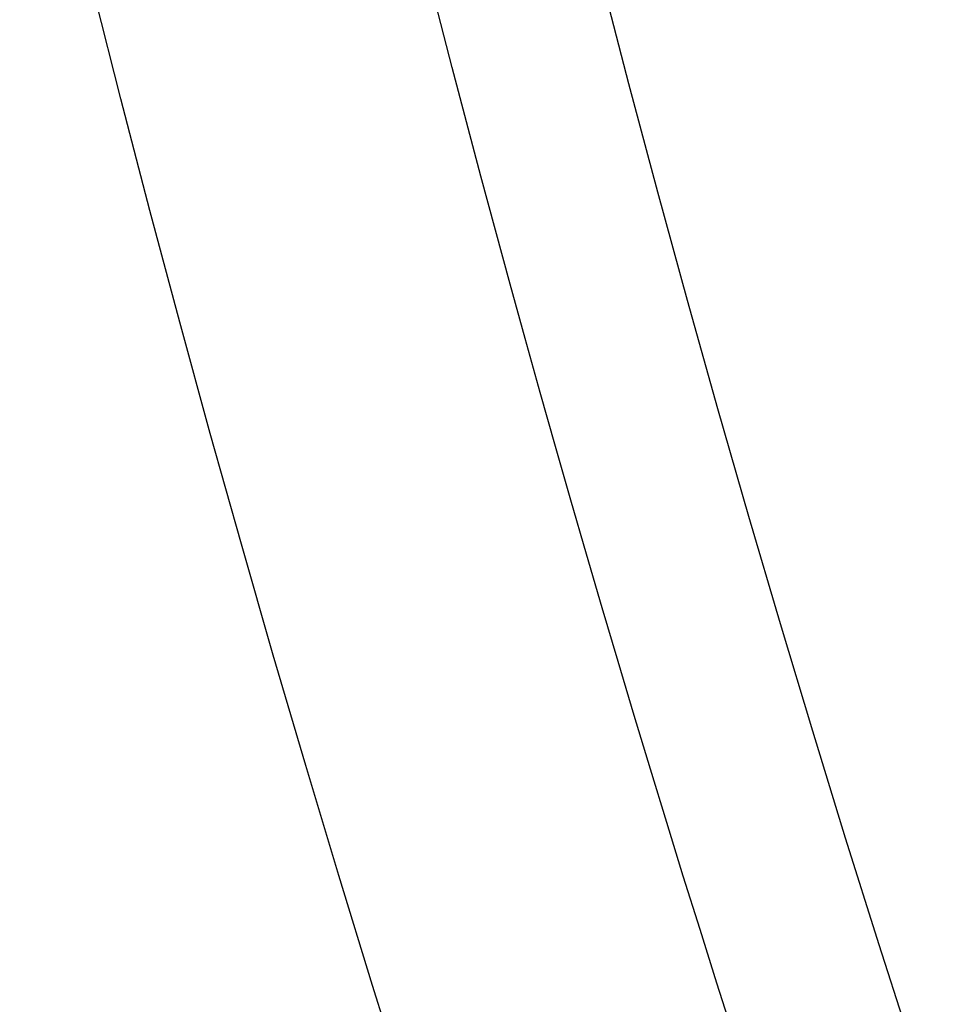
# Model space of a CAD drawing. Header units: millimetres. Extents: x -81 to 429, y -255 to 255.
# Tile 63 of 256: x -43 to -32, y -67 to -55. Entities that reach past the tile are written whole.
import ezdxf

# ---------------------------------------------------------------- set-up
doc = ezdxf.new("R2010")
doc.units = ezdxf.units.MM
doc.layers.add('Flora Ø50', color=5, linetype='Continuous', true_color=0x0000ff)

msp = doc.modelspace()

# ---------------------------------------------------------------- linework, layer by layer
at = {"layer": 'Flora Ø50'}
for centre, radius in [((174, -3.648336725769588e-14, 374.1870323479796), 254.9184936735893), ((174, -4.609934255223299e-14, 355.3252660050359), 240.8583496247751), ((174, -5.100499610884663e-14, 345.7028108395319), 240.5053572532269), ((174, -2.842170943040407e-14, 389.9999999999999), 237.4999996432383)]:
    msp.add_circle(centre, radius, dxfattribs=at)
at = {"layer": 'Flora Ø50', "extrusion": (0, 0, -1)}
for centre, radius, start, end in [((-174.0000000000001, -4.263256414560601e-14, -389.9999999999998), 223.0666856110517, 1.196030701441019e-13, 270), ((-174, -2.868480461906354e-14, -388.5838853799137), 219.1952524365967, 8.776507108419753e-14, 270), ((-173.9999999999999, -1.27897692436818e-13, -385.0040017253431), 217.1512836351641, 1.04803691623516e-13, 270), ((-174, -2.868480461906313e-14, -388.5838853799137), 219.1952524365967, 270, 1.131277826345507e-13), ((-174, -1.4210854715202e-14, -389.9999999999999), 223.0666856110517, 270, 0), ((-174.0000000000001, -1.4210854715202e-14, -385.0040017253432), 217.1512836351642, 270, 3.749561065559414e-15)]:
    msp.add_arc(centre, radius, start, end, dxfattribs=at)
at = {"layer": 'Flora Ø50'}
for points, knots in [([(-32.01329618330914, -118.6969283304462, 340.9555281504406), (-32.28917471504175, -118.2606616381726, 340.9692272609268), (-32.56491108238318, -117.8243380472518, 340.9840762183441), (-32.83871427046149, -117.3868094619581, 340.9987713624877), (-32.9470440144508, -117.2137020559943, 341.0045854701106), (-33.05503167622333, -117.0403765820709, 341.0103384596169), (-33.16260920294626, -116.8667957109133, 341.0159749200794), (-33.45086600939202, -116.4016812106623, 341.0310779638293), (-33.73616970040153, -115.9346482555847, 341.0453144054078), (-34.01770503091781, -115.4653891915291, 341.0579924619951), (-34.39164973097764, -114.8421035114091, 341.0748318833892), (-34.75288380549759, -114.2252315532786, 341.0886589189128), (-35.11352082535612, -113.5940237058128, 341.0996814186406), (-35.15688765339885, -113.5181205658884, 341.1010068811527), (-35.20015877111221, -113.4421617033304, 341.1022897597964), (-35.2433354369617, -113.3661489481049, 341.1035311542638), (-35.8940903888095, -112.2204913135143, 341.1222413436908), (-36.50817433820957, -111.0894862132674, 341.1307778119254), (-37.12528645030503, -109.9253115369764, 341.1378120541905), (-37.78213160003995, -108.6861809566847, 341.1452991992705), (-38.43140302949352, -107.4308513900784, 341.1516192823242), (-39.69801340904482, -104.9274766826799, 341.1641074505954), (-40.32420222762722, -103.6619270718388, 341.1703540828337), (-40.93545828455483, -102.3989688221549, 341.1767405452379), (-42.16042266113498, -99.8679855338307, 341.1895390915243), (-43.32865095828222, -97.34003383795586, 341.2019567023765), (-44.45568569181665, -94.76387327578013, 341.2085409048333), (-45.57793111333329, -92.19866005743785, 341.2150971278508), (-46.65089435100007, -89.60475108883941, 341.2163298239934), (-47.67368572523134, -86.99831810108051, 341.2162365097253), (-48.69645064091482, -84.39195253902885, 341.216143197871), (-49.67392260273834, -81.76063869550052, 341.2147237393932), (-50.59575232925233, -79.11685817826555, 341.2079885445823), (-51.52149615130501, -76.46185215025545, 341.2012247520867), (-52.38420798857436, -73.81433346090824, 341.1886352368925), (-53.20743671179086, -71.1258478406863, 341.1756616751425), (-53.61820867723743, -69.78435611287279, 341.169188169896), (-54.0198041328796, -68.43077486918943, 341.1628521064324), (-54.79368236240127, -65.73434500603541, 341.150187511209), (-55.17141762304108, -64.37252071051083, 341.1437789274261), (-55.53255423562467, -63.01751091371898, 341.1362020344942), (-55.88269023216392, -61.70377619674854, 341.1288559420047), (-56.21074427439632, -60.41974474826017, 341.1199006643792), (-56.52115591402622, -59.09610983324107, 341.1001070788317), (-56.53168141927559, -59.05122773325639, 341.0994359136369), (-56.54217748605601, -59.00633886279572, 341.0987532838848), (-56.55264381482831, -58.96144329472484, 341.0980590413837), (-56.71754810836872, -58.25408237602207, 341.0871207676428), (-56.87236762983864, -57.55676889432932, 341.073437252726), (-57.02232306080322, -56.84619959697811, 341.056810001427), (-57.13750906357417, -56.30038650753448, 341.0440380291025), (-57.24829905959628, -55.75363030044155, 341.029680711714), (-57.35554660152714, -55.20629005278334, 341.0144663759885), (-57.39263643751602, -55.01700123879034, 341.0092047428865), (-57.42931142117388, -54.82763253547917, 341.0038443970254), (-57.46563441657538, -54.63819998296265, 340.9984314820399), (-57.56274018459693, -54.13177166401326, 340.9839606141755), (-57.65764011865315, -53.62491878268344, 340.9693477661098), (-57.75240222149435, -53.11801483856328, 340.9558808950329)], [11.69625497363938, 11.69625497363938, 11.69625497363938, 11.69625497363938, 13.24532868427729, 13.24532868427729, 13.24532868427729, 13.85820675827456, 13.85820675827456, 13.85820675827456, 15.50046078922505, 15.50046078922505, 15.50046078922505, 17.66955475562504, 17.66955475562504, 17.66955475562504, 17.93184021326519, 17.93184021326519, 17.93184021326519, 21.85418435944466, 21.85418435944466, 21.85418435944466, 26.07146789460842, 26.07146789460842, 30.29069124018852, 30.29069124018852, 30.29069124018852, 38.69933015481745, 38.69933015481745, 38.69933015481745, 47.10628797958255, 47.10628797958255, 47.10628797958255, 55.51303867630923, 55.51303867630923, 55.51303867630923, 63.92111198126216, 63.92111198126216, 63.92111198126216, 68.14001213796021, 68.14001213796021, 72.35691340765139, 72.35691340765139, 72.35691340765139, 76.40152322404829, 76.40152322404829, 76.40152322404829, 76.53983725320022, 76.53983725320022, 76.53983725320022, 78.70708304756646, 78.70708304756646, 78.70708304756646, 80.38107309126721, 80.38107309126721, 80.38107309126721, 80.95995461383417, 80.95995461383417, 80.95995461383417, 82.50754273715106, 82.50754273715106, 82.50754273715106, 82.50754273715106]), ([(-57.72104291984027, -53.11999014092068, 340.8418759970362), (-57.60617821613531, -53.64614887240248, 340.7994956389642), (-57.49397712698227, -54.15316185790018, 340.7594488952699), (-57.211274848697, -55.41108209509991, 340.6707655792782), (-56.87370933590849, -56.87518079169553, 340.5847437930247), (-56.19703781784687, -59.66212448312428, 340.47167720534), (-55.67654644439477, -61.64578867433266, 340.4275176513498), (-54.5913704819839, -65.62112639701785, 340.3395697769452), (-53.79501897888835, -68.3383150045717, 340.2832000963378), (-52.12001272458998, -73.70503531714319, 340.1820449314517), (-51.24116679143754, -76.35774941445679, 340.1408373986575), (-49.38135195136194, -81.64523692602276, 340.0909482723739), (-48.40200369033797, -84.27403197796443, 340.0804847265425), (-46.3551228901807, -89.49067287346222, 340.0808911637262), (-45.28540486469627, -92.08408842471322, 340.0917614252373), (-43.05307095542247, -97.22569117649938, 340.1424765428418), (-41.89332575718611, -99.7684067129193, 340.1841034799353), (-39.47130124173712, -104.8425888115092, 340.2857432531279), (-38.20698573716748, -107.3765507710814, 340.3421714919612), (-36.29816983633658, -111.0294553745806, 340.4292462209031), (-35.3299231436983, -112.8383706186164, 340.4727093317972), (-33.9286478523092, -115.3432642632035, 340.5856334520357), (-33.17908461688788, -116.6471030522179, 340.6720947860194), (-32.52961346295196, -117.7623271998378, 340.7614621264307), (-32.26655556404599, -118.2106052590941, 340.801865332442), (-31.9924082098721, -118.6747023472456, 340.8446899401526)], [8.306009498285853, 8.306009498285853, 8.306009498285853, 8.306009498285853, 9.958869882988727, 9.958869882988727, 12.44858735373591, 14.93830482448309, 19.91773976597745, 19.91773976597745, 29.87660964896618, 29.87660964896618, 39.83547953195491, 39.83547953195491, 49.79434941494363, 49.79434941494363, 59.75321929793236, 59.75321929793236, 69.7120891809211, 69.7120891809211, 79.67095906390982, 79.67095906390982, 84.65039400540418, 87.14011147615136, 89.62982894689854, 89.62982894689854, 91.2825828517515, 91.2825828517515, 91.2825828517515, 91.2825828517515]), ([(-57.63223984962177, -53.1262555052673, 340.466876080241), (-57.5131680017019, -53.66136168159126, 340.4204151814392), (-57.39703626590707, -54.17487341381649, 340.3756235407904), (-57.10670917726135, -55.4379610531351, 340.274043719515), (-56.76156359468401, -56.90132376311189, 340.1702969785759), (-56.07283440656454, -59.67755961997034, 340.0165703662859), (-55.54663409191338, -61.64780990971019, 339.9409442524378), (-54.452407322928, -65.59923693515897, 339.7995968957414), (-53.65462800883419, -68.297051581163, 339.719743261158), (-51.97502577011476, -73.64529851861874, 339.5876081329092), (-51.09313324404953, -76.29859584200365, 339.5390709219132), (-49.22966425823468, -81.58620907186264, 339.4799169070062), (-48.24980832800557, -84.21451524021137, 339.4678223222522), (-46.20311384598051, -89.43069785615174, 339.4680985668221), (-45.13410439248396, -92.02410729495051, 339.4804699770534), (-42.90436764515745, -97.16829784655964, 339.5401782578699), (-41.7464528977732, -99.7135303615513, 339.5889931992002), (-39.34032797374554, -104.7773497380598, 339.7214544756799), (-38.09019704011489, -107.2981315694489, 339.8013484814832), (-36.20419243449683, -110.9398173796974, 339.9421319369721), (-35.24926772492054, -112.7427716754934, 340.0173058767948), (-33.86430622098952, -115.2478391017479, 340.1712190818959), (-33.12094873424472, -116.5561584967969, 340.2755336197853), (-32.47369322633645, -117.6802265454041, 340.3778727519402), (-32.20914978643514, -118.1358931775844, 340.4230437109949), (-31.93204978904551, -118.6093663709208, 340.4699608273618)], [8.296277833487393, 8.296277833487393, 8.296277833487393, 8.296277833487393, 9.958869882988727, 9.958869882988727, 12.44858735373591, 14.93830482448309, 19.91773976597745, 19.91773976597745, 29.87660964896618, 29.87660964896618, 39.83547953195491, 39.83547953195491, 49.79434941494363, 49.79434941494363, 59.75321929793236, 59.75321929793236, 69.7120891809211, 69.7120891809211, 79.67095906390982, 79.67095906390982, 84.65039400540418, 87.14011147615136, 89.62982894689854, 89.62982894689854, 91.29230850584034, 91.29230850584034, 91.29230850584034, 91.29230850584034]), ([(-57.43593425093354, -53.1279747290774, 339.3671724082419), (-57.30874042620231, -53.67883193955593, 339.3196274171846), (-57.18523763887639, -54.2040114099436, 339.2737494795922), (-56.88009886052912, -55.48115295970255, 339.1673329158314), (-56.51996439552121, -56.95212639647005, 339.0538567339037), (-55.80900373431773, -59.72244864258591, 338.8711672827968), (-55.27374973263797, -61.67234556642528, 338.7705578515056), (-54.16780136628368, -65.57932278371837, 338.5903238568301), (-53.37166805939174, -68.2377289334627, 338.4988740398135), (-51.69317139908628, -73.5429970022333, 338.3599723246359), (-50.81052874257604, -76.19263393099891, 338.3155290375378), (-48.94675601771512, -81.47664403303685, 338.2642995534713), (-47.96780586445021, -84.1042429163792, 338.256914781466), (-45.9213936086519, -89.31966644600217, 338.2569573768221), (-44.85218496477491, -91.91194295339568, 338.2643850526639), (-42.62508803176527, -97.05369864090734, 338.3156844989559), (-41.47019332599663, -99.59676368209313, 338.3601554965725), (-39.09247848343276, -104.6283770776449, 338.499148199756), (-37.86794654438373, -107.1192104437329, 338.5906545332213), (-36.02083700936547, -110.7364703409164, 338.7710562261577), (-35.08652092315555, -112.5306413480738, 338.8717643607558), (-33.72227271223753, -115.0462403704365, 339.0552422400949), (-32.98498959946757, -116.3701437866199, 339.1694463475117), (-32.33927917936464, -117.5144064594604, 339.2766554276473), (-32.07229706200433, -117.9835761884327, 339.3228997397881), (-31.79052542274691, -118.4740670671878, 339.3708596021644)], [8.290015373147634, 8.290015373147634, 8.290015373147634, 8.290015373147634, 9.958869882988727, 9.958869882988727, 12.44858735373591, 14.93830482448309, 19.91773976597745, 19.91773976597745, 29.87660964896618, 29.87660964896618, 39.83547953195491, 39.83547953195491, 49.79434941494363, 49.79434941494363, 59.75321929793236, 59.75321929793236, 69.7120891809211, 69.7120891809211, 79.67095906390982, 79.67095906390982, 84.65039400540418, 87.14011147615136, 89.62982894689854, 89.62982894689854, 91.29856074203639, 91.29856074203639, 91.29856074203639, 91.29856074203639]), ([(-57.2058983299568, -53.10769893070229, 337.8721971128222), (-57.07067592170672, -53.66898487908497, 337.8274931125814), (-56.94015165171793, -54.20193085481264, 337.7861885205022), (-56.62020669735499, -55.49218917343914, 337.6913523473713), (-56.24546015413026, -56.97465181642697, 337.5923027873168), (-55.51697271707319, -59.74942182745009, 337.4406620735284), (-54.97894079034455, -61.68737606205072, 337.3651867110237), (-53.87362443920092, -65.56304034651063, 337.2329895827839), (-53.08634240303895, -68.18885775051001, 337.1706322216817), (-51.42312164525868, -73.45415430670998, 337.0836024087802), (-50.54654120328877, -76.09682591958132, 337.0608335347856), (-48.69272031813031, -81.37502029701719, 337.0448687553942), (-47.71772449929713, -84.0039786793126, 337.0516878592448), (-45.6697784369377, -89.22320262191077, 337.0515458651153), (-44.59671221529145, -91.81376188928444, 337.0445823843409), (-42.36619501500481, -96.94443577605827, 337.0602063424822), (-41.21155097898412, -99.47823893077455, 337.0827807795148), (-38.84975016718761, -104.4701126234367, 337.1694583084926), (-37.64087000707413, -106.931009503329, 337.2316548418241), (-35.81467125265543, -110.5248693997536, 337.3639279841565), (-34.89061482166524, -112.3121085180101, 337.4395171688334), (-33.53650700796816, -114.8427165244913, 337.5918749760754), (-32.80234728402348, -116.1848806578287, 337.691546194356), (-32.15879227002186, -117.3487409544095, 337.7870390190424), (-31.89176744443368, -117.8283535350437, 337.8286425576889), (-31.60888219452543, -118.3319333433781, 337.8736874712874)], [8.294261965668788, 8.294261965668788, 8.294261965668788, 8.294261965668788, 9.958869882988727, 9.958869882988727, 12.44858735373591, 14.93830482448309, 19.91773976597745, 19.91773976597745, 29.87660964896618, 29.87660964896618, 39.83547953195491, 39.83547953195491, 49.79434941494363, 49.79434941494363, 59.75321929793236, 59.75321929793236, 69.7120891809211, 69.7120891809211, 79.67095906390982, 79.67095906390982, 84.65039400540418, 87.14011147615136, 89.62982894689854, 89.62982894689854, 91.29430448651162, 91.29430448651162, 91.29430448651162, 91.29430448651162]), ([(-57.355546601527, -55.20629005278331, 341.0144663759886), (-57.23246565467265, -55.76362390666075, 340.9883721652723), (-56.94496963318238, -57.03915691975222, 340.9399490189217), (-56.32354063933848, -59.66424239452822, 340.8838398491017), (-55.8089642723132, -61.66153225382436, 340.8771855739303), (-54.73425684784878, -65.65805752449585, 340.8560939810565), (-53.94081192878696, -68.39168994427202, 340.833623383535), (-52.27358138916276, -73.77245150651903, 340.7824626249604), (-51.39924521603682, -76.42325212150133, 340.7565278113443), (-49.54468331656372, -81.70933693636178, 340.7254583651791), (-48.56613787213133, -84.33841902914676, 340.7186489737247), (-46.51916737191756, -89.55523071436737, 340.7191797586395), (-45.44864716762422, -92.14829907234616, 340.7265200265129), (-43.21339054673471, -97.28528604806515, 340.7586932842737), (-42.05164190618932, -99.82351080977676, 340.7852009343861), (-39.61444699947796, -104.9026602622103, 340.8371942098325), (-38.33690915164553, -107.4466645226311, 340.8599188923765), (-36.40627626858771, -111.1078757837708, 340.8804035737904), (-35.42453014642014, -112.9228025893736, 340.886488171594), (-34.09809916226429, -115.2623723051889, 340.942275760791), (-33.44600593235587, -116.3841059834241, 340.990394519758), (-33.16260920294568, -116.8667957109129, 341.0159749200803)], [10.58821326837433, 10.58821326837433, 10.58821326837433, 10.58821326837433, 12.44858735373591, 14.93830482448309, 19.91773976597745, 19.91773976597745, 29.87660964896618, 29.87660964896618, 39.83547953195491, 39.83547953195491, 49.79434941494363, 49.79434941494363, 59.75321929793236, 59.75321929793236, 69.7120891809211, 69.7120891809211, 79.67095906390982, 79.67095906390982, 84.65039400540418, 87.14011147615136, 88.96397346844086, 88.96397346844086, 88.96397346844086, 88.96397346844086]), ([(-56.5211559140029, -59.09610983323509, 341.1001070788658), (-56.1988578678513, -60.43054078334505, 341.0939846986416), (-55.86830177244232, -61.72284533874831, 341.1023220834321), (-54.8106558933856, -65.68448774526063, 341.1174306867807), (-54.01908599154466, -68.42439825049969, 341.1148078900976), (-52.35640014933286, -73.80975904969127, 341.0941681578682), (-51.48449241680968, -76.45918952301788, 341.0783260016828), (-49.63270061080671, -81.74408759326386, 341.0595976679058), (-48.65457799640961, -84.37318574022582, 341.0552365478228), (-46.60759929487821, -89.58996964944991, 341.0558244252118), (-45.53674190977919, -92.18275439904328, 341.060773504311), (-43.30023647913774, -97.31697808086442, 341.0807397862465), (-42.13763475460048, -99.85253650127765, 341.0972318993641), (-39.69402671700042, -104.931959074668, 341.1189356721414), (-38.41090239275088, -107.4792826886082, 341.1219671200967), (-36.51050354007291, -111.0677484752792, 341.1067282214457), (-35.89309127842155, -112.2054248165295, 341.0985109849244), (-35.24333543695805, -113.3661489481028, 341.1035311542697)], [15.09997195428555, 15.09997195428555, 15.09997195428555, 15.09997195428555, 19.91773976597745, 19.91773976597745, 29.87660964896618, 29.87660964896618, 39.83547953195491, 39.83547953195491, 49.79434941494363, 49.79434941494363, 59.75321929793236, 59.75321929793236, 69.7120891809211, 69.7120891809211, 79.67095906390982, 79.67095906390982, 84.34378800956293, 84.34378800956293, 84.34378800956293, 84.34378800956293])]:
    msp.add_open_spline(points, degree=3, knots=knots, dxfattribs=at)

doc.saveas('drawing.dxf')
